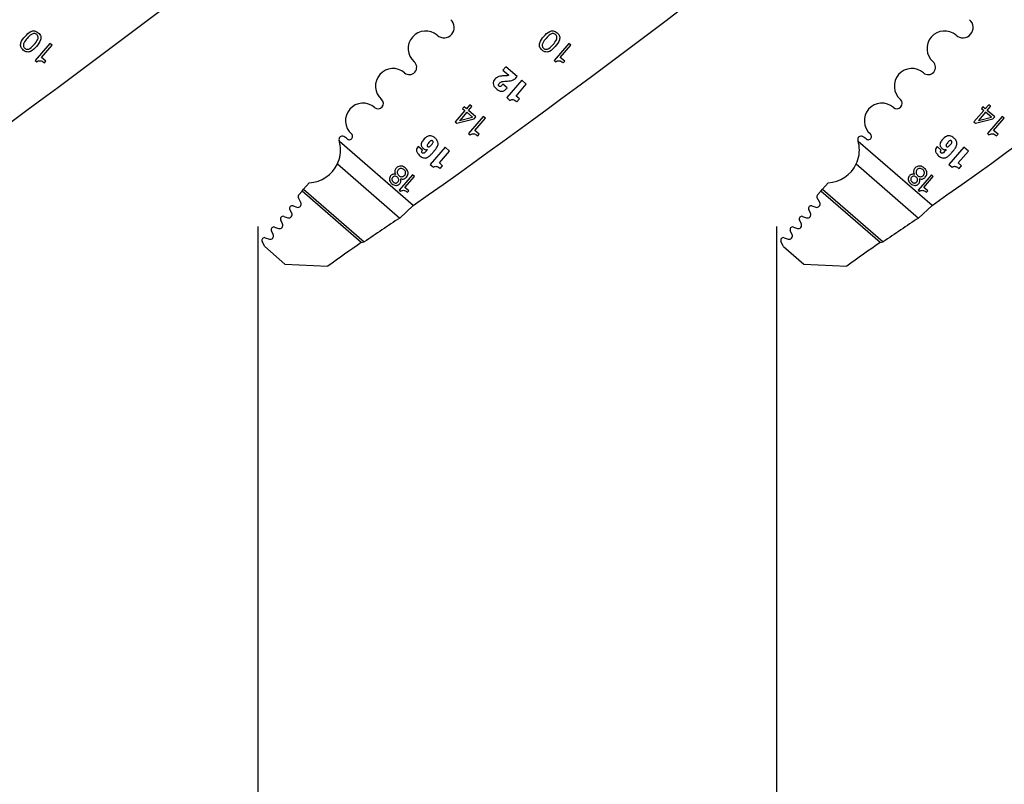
# Model space of a CAD drawing. Header units: inches. Extents: x 0.1 to 87.3, y 0.1 to 33.9.
# Tile 29 of 161: x 4.8 to 7, y 21.4 to 23.1. Entities that reach past the tile are written whole.
import ezdxf

# ---------------------------------------------------------------- set-up
doc = ezdxf.new("R2010")
doc.units = ezdxf.units.IN
doc.header["$MEASUREMENT"] = 0
doc.layers.add('DIMENSIONS', color=171, linetype='Continuous')
doc.layers.add('STATION_LINES', color=231, linetype='Continuous')
doc.styles.add('SLDTEXTSTYLE0', font='TXT', dxfattribs={"width": 0.75})
doc.dimstyles.new('SLDDIMSTYLE3', dxfattribs={"dimtxt": 0.125, "dimasz": 0.13, "dimexe": 0, "dimexo": 0.0625, "dimgap": 0.03125, "dimtad": 0, "dimtih": 1, "dimtoh": 1, "dimdec": 4, "dimlfac": 1.333333, "dimrnd": 1e-09, "dimzin": 12, "dimdsep": 46, "dimtxsty": 'SLDTEXTSTYLE0', "dimsah": 1, "dimcen": 0.09, "dimadec": 0, "dimazin": 3, "dimtfac": 1, "dimtdec": 4, "dimtofl": 0, "dimtmove": 0, "dimatfit": 3, "dimfxl": 0, "dimfrac": 2, "dimtolj": 1, "dimtzin": 12, "dimarcsym": 0})

# ---------------------------------------------------------------- blocks, each defined once
blk = doc.blocks.new('_D_6')
at = {"layer": 'DIMENSIONS'}
for p, q in [((1.8075, 22.5336), (1.8075, 18.1371)), ((31.7987, 22.2074), (31.7987, 18.1371)), ((1.8075, 18.2621), (17.0853, 18.2621)), ((31.7987, 18.2621), (17.7325, 18.2621))]:
    blk.add_line(p, q, dxfattribs=at)
for centre, start, end in [((17.3071, 18.2494), 153.4349, 206.5651), ((17.5106, 18.2494), 333.4349, 26.5651)]:
    blk.add_arc(centre, 0.2219, start, end, dxfattribs=at)
for points in [[(1.8075, 18.2621), (1.9375, 18.2421), (1.9375, 18.2821)], [(31.7987, 18.2621), (31.6687, 18.2821), (31.6687, 18.2421)]]:
    blk.add_solid(points, dxfattribs=at)
at = {"layer": 'DIMENSIONS', "insert": (17.1087, 18.3113), "char_height": 0.125, "attachment_point": 1, "style": 'SLDTEXTSTYLE0'}
blk.add_mtext('39.9883', dxfattribs=at)

msp = doc.modelspace()

# ---------------------------------------------------------------- linework, layer by layer
at = {"color": 7, "linetype": 'Continuous', "lineweight": 25}
for p, q in [((4.849292, 23.028609), (4.815809, 22.990053)), ((4.829924, 22.996966), (4.853916, 23.024593)), ((4.853916, 23.024593), (4.849292, 23.028609)), ((6.023042, 23.028609), (5.989559, 22.990053)), ((6.003674, 22.996966), (6.027666, 23.024593)), ((6.027666, 23.024593), (6.023042, 23.028609)), ((4.815809, 22.990053), (4.819346, 22.986981)), ((4.839928, 22.988279), (4.829924, 22.996966)), ((4.836721, 22.984586), (4.839928, 22.988279)), ((5.989559, 22.990053), (5.993096, 22.986981)), ((6.013678, 22.988279), (6.003674, 22.996966)), ((6.010471, 22.984586), (6.013678, 22.988279)), ((5.880608, 22.976055), (5.873875, 22.968301)), ((5.873875, 22.968301), (5.887392, 22.956562)), ((5.906427, 22.953634), (5.880608, 22.976055)), ((5.916643, 22.945243), (5.882578, 22.906016)), ((5.926946, 22.936295), (5.916643, 22.945243)), ((5.883579, 22.927992), (5.87394, 22.936363)), ((5.903754, 22.909589), (5.926946, 22.936295)), ((5.882578, 22.906016), (5.889997, 22.899573)), ((5.911174, 22.903146), (5.903754, 22.909589)), ((5.905596, 22.896723), (5.911174, 22.903146)), ((5.787917, 22.87674), (5.765815, 22.851289)), ((5.786248, 22.88536), (5.782698, 22.881272)), ((5.782698, 22.881272), (5.787917, 22.87674)), ((5.791465, 22.880826), (5.786248, 22.88536)), ((5.798603, 22.889044), (5.791465, 22.880826)), ((5.795815, 22.877045), (5.803599, 22.886009)), ((5.812725, 22.862348), (5.795815, 22.877045)), ((5.799347, 22.889803), (5.798603, 22.889044)), ((5.8032, 22.886457), (5.799347, 22.889803)), ((5.803599, 22.886009), (5.8032, 22.886457)), ((6.961667, 22.87674), (6.939565, 22.851289)), ((6.959998, 22.88536), (6.956448, 22.881272)), ((6.956448, 22.881272), (6.961667, 22.87674)), ((6.965215, 22.880826), (6.959998, 22.88536)), ((6.972353, 22.889044), (6.965215, 22.880826)), ((6.969565, 22.877045), (6.977349, 22.886009)), ((6.986475, 22.862348), (6.969565, 22.877045)), ((6.973097, 22.889803), (6.972353, 22.889044)), ((6.97695, 22.886457), (6.973097, 22.889803)), ((6.977349, 22.886009), (6.97695, 22.886457)), ((5.769513, 22.848077), (5.808854, 22.85789)), ((5.775998, 22.853994), (5.80521, 22.861722)), ((5.792268, 22.872961), (5.776314, 22.85459)), ((5.80521, 22.861722), (5.792268, 22.872961)), ((5.82967, 22.863465), (5.796187, 22.824909)), ((5.808854, 22.85789), (5.812725, 22.862348)), ((5.810303, 22.831824), (5.834294, 22.85945)), ((5.834294, 22.85945), (5.82967, 22.863465)), ((6.943263, 22.848077), (6.982604, 22.85789)), ((6.949748, 22.853994), (6.97896, 22.861722)), ((6.966018, 22.872961), (6.950064, 22.85459)), ((6.97896, 22.861722), (6.966018, 22.872961)), ((7.00342, 22.863465), (6.969937, 22.824909)), ((6.982604, 22.85789), (6.986475, 22.862348)), ((6.984053, 22.831824), (7.008044, 22.85945)), ((7.008044, 22.85945), (7.00342, 22.863465)), ((5.765815, 22.851289), (5.769513, 22.848077)), ((6.939565, 22.851289), (6.943263, 22.848077)), ((5.796187, 22.824909), (5.799724, 22.821838)), ((5.820307, 22.823136), (5.810303, 22.831824)), ((5.817099, 22.819443), (5.820307, 22.823136)), ((6.969937, 22.824909), (6.973474, 22.821838)), ((6.994057, 22.823136), (6.984053, 22.831824)), ((6.990849, 22.819443), (6.994057, 22.823136)), ((5.670991, 22.662077), (5.503927, 22.80716)), ((5.691892, 22.787246), (5.682307, 22.79557)), ((5.702846, 22.788743), (5.702957, 22.788646)), ((5.743102, 22.794076), (5.709231, 22.755074)), ((5.753348, 22.785178), (5.743102, 22.794076)), ((6.844741, 22.662077), (6.677677, 22.80716)), ((6.865642, 22.787246), (6.856057, 22.79557)), ((6.876596, 22.788743), (6.876707, 22.788646)), ((6.916852, 22.794076), (6.882981, 22.755074)), ((6.927098, 22.785178), (6.916852, 22.794076)), ((5.730288, 22.758625), (5.753348, 22.785178)), ((6.904038, 22.758625), (6.927098, 22.785178)), ((5.499717, 22.756142), (5.640501, 22.633882)), ((5.709231, 22.755074), (5.716608, 22.748668)), ((5.737666, 22.752219), (5.730288, 22.758625)), ((5.73212, 22.745833), (5.737666, 22.752219)), ((6.673467, 22.756142), (6.814251, 22.633882)), ((6.882981, 22.755074), (6.890358, 22.748668)), ((6.911416, 22.752219), (6.904038, 22.758625)), ((6.90587, 22.745833), (6.911416, 22.752219)), ((5.66961, 22.731738), (5.639448, 22.697007)), ((5.652161, 22.703237), (5.673773, 22.728123)), ((5.673773, 22.728123), (5.66961, 22.731738)), ((6.84336, 22.731738), (6.813198, 22.697007)), ((6.825911, 22.703237), (6.847523, 22.728123)), ((6.847523, 22.728123), (6.84336, 22.731738)), ((5.419497, 22.694879), (5.423155, 22.699091)), ((5.435741, 22.713584), (5.423155, 22.699091)), ((5.423155, 22.699091), (5.560287, 22.580001)), ((5.661174, 22.69541), (5.652161, 22.703237)), ((6.593247, 22.694879), (6.596905, 22.699091)), ((6.609491, 22.713584), (6.596905, 22.699091)), ((6.596905, 22.699091), (6.734037, 22.580001)), ((6.834924, 22.69541), (6.825911, 22.703237)), ((5.416865, 22.668794), (5.411203, 22.679608)), ((5.419497, 22.694879), (5.411976, 22.686219)), ((5.55332, 22.578663), (5.419497, 22.694879)), ((5.639448, 22.697007), (5.642632, 22.694242)), ((5.658285, 22.692083), (5.661174, 22.69541)), ((6.590615, 22.668794), (6.584953, 22.679608)), ((6.593247, 22.694879), (6.585726, 22.686219)), ((6.72707, 22.578663), (6.593247, 22.694879)), ((6.813198, 22.697007), (6.816382, 22.694242)), ((6.832035, 22.692083), (6.834924, 22.69541)), ((5.399297, 22.661425), (5.407875, 22.658407)), ((5.640501, 22.633882), (5.670991, 22.662077)), ((6.573047, 22.661425), (6.581625, 22.658407)), ((6.814251, 22.633882), (6.844741, 22.662077)), ((5.378325, 22.637479), (5.387292, 22.63457)), ((5.396185, 22.644866), (5.392044, 22.653235)), ((6.552075, 22.637479), (6.561042, 22.63457)), ((6.569935, 22.644866), (6.565794, 22.653235)), ((5.357407, 22.613337), (5.366495, 22.610389)), ((5.375406, 22.62065), (5.371197, 22.62927)), ((6.531157, 22.613337), (6.540245, 22.610389)), ((6.549156, 22.62065), (6.544947, 22.62927)), ((5.336454, 22.589264), (5.345543, 22.586316)), ((5.354454, 22.596577), (5.350278, 22.605129)), ((6.510204, 22.589264), (6.519293, 22.586316)), ((6.528204, 22.596577), (6.524028, 22.605129)), ((5.334993, 22.569451), (5.329326, 22.581056)), ((5.334993, 22.569451), (5.380749, 22.529715)), ((5.55332, 22.578663), (5.560287, 22.580001)), ((6.508743, 22.569451), (6.503076, 22.581056)), ((6.508743, 22.569451), (6.554499, 22.529715)), ((6.72707, 22.578663), (6.734037, 22.580001)), ((5.380749, 22.529715), (5.478001, 22.525131)), ((6.554499, 22.529715), (6.651751, 22.525131))]:
    msp.add_line(p, q, dxfattribs=at)
for centre, radius, start, end in [((-7.418057, 39.551282), 20.669291, 305.2028857, 308.8810553), ((-6.244307, 39.551282), 20.669291, 305.2028857, 308.8810553), ((-5.070557, 39.551282), 20.669291, 305.2028857, 308.8810553), ((5.740633, 23.064668), 0.023297, 229.028, 49.028), ((6.914383, 23.064668), 0.023297, 229.028, 49.028), ((5.699297, 23.01707), 0.039744, 49.028, 229.028), ((6.873047, 23.01707), 0.039744, 49.028, 229.028), ((5.625532, 22.932129), 0.039744, 49.028, 229.028), ((5.662415, 22.9746), 0.016506, 229.028, 49.028), ((6.799282, 22.932129), 0.039744, 49.028, 229.028), ((6.836165, 22.9746), 0.016506, 229.028, 49.028), ((5.591554, 22.893003), 0.012077, 229.028, 49.028), ((6.765304, 22.893003), 0.012077, 229.028, 49.028), ((5.557575, 22.853877), 0.039744, 49.028, 229.028), ((6.731325, 22.853877), 0.039744, 49.028, 229.028), ((5.776415, 22.854155), 0.000447, 103.023108, 201.171539), ((6.950165, 22.854155), 0.000447, 103.023108, 201.171539), ((5.510475, 22.811469), 0.0075, 62.743978, 197.256954), ((5.495154, 22.781728), 0.040955, 49.32279, 62.743978), ((5.526695, 22.818318), 0.007352, 228.766566, 49.028), ((6.684225, 22.811469), 0.0075, 62.743978, 197.256954), ((6.668904, 22.781728), 0.040955, 49.32279, 62.743978), ((6.700445, 22.818318), 0.007352, 228.766566, 49.028), ((5.432817, 22.787345), 0.073819, 15.570885, 17.256954), ((6.606567, 22.787345), 0.073819, 15.570885, 17.256954), ((5.432817, 22.787345), 0.073819, 272.269821, 334.995636), ((6.606567, 22.787345), 0.073819, 272.269821, 334.995636), ((5.416435, 22.682347), 0.005906, 139.028, 207.632405), ((6.590185, 22.682347), 0.005906, 139.028, 207.632405), ((5.397337, 22.655854), 0.005906, 70.613927, 206.331312), ((5.410325, 22.66537), 0.007382, 250.615669, 27.634436), ((6.571087, 22.655854), 0.005906, 70.613927, 206.331312), ((6.584075, 22.66537), 0.007382, 250.615669, 27.634436), ((5.376503, 22.631862), 0.005906, 72.028, 206.028), ((5.389569, 22.641592), 0.007382, 252.028, 26.329611), ((13.018674, 11.563333), 13.303928, 123.6822109, 124.0983679), ((6.550253, 22.631862), 0.005906, 72.028, 206.028), ((6.563319, 22.641592), 0.007382, 252.028, 26.329611), ((14.192424, 11.563333), 13.303928, 123.6822109, 124.0983679), ((5.355584, 22.60772), 0.005906, 72.026628, 206.028), ((5.368773, 22.617411), 0.007382, 252.028646, 26.028), ((6.529334, 22.60772), 0.005906, 72.026628, 206.028), ((6.542523, 22.617411), 0.007382, 252.028646, 26.028), ((5.334632, 22.583647), 0.005906, 72.028, 206.028), ((5.347821, 22.593338), 0.007382, 252.028, 26.028), ((6.508382, 22.583647), 0.005906, 72.028, 206.028), ((6.521571, 22.593338), 0.007382, 252.028, 26.028), ((14.375397, 10.086227), 15.293462, 125.2294904, 125.5756773), ((15.549147, 10.086227), 15.293462, 125.2294904, 125.5756773)]:
    msp.add_arc(centre, radius, start, end, dxfattribs=at)
for points, knots in [([(4.788748, 23.013556), (4.79017, 23.012456), (4.792779, 23.010439), (4.797311, 23.009038), (4.801591, 23.009177), (4.809754, 23.012058), (4.818714, 23.021941), (4.827242, 23.032205), (4.828934, 23.040664), (4.828477, 23.044926), (4.826422, 23.04918), (4.822915, 23.052901), (4.818739, 23.055853), (4.814238, 23.057292), (4.809954, 23.057147), (4.801816, 23.054285), (4.792853, 23.0444), (4.784318, 23.034148), (4.782609, 23.025661), (4.783071, 23.021404), (4.785095, 23.017112), (4.787458, 23.014811), (4.788748, 23.013556)], [0, 0, 0, 0, 0.03785242, 0.06940235, 0.09827598, 0.12716469, 0.25026147, 0.37286439, 0.40171768, 0.43057696, 0.46212371, 0.499976, 0.53784876, 0.56940436, 0.59826457, 0.62711549, 0.74971452, 0.87280743, 0.90169377, 0.93056833, 0.9621271, 1, 1, 1, 1]), ([(5.962498, 23.013556), (5.96392, 23.012456), (5.966529, 23.010439), (5.971061, 23.009038), (5.975341, 23.009177), (5.983504, 23.012058), (5.992464, 23.021941), (6.000992, 23.032205), (6.002684, 23.040664), (6.002227, 23.044926), (6.000172, 23.04918), (5.996665, 23.052901), (5.992489, 23.055853), (5.987988, 23.057292), (5.983704, 23.057147), (5.975566, 23.054285), (5.966603, 23.0444), (5.958068, 23.034148), (5.956359, 23.025661), (5.956821, 23.021404), (5.958845, 23.017112), (5.961208, 23.014811), (5.962498, 23.013556)], [0, 0, 0, 0, 0.03785242, 0.06940235, 0.09827598, 0.12716469, 0.25026147, 0.37286439, 0.40171768, 0.43057696, 0.46212371, 0.499976, 0.53784876, 0.56940436, 0.59826457, 0.62711549, 0.74971452, 0.87280743, 0.90169377, 0.93056833, 0.9621271, 1, 1, 1, 1]), ([(4.819254, 23.048684), (4.820081, 23.047842), (4.821627, 23.046267), (4.8226, 23.04312), (4.822402, 23.040004), (4.820274, 23.033821), (4.813701, 23.026255), (4.807124, 23.018686), (4.801324, 23.015734), (4.798261, 23.015096), (4.795041, 23.015654), (4.792184, 23.017512), (4.789943, 23.020081), (4.788939, 23.023191), (4.789142, 23.026313), (4.791252, 23.032469), (4.797824, 23.040042), (4.804394, 23.047611), (4.810219, 23.050584), (4.813276, 23.051217), (4.816529, 23.050695), (4.818304, 23.049385), (4.819254, 23.048684)], [0, 0, 0, 0, 0.03371816, 0.06300394, 0.09201812, 0.12277789, 0.25038489, 0.37730348, 0.40801074, 0.43700191, 0.46628209, 0.5, 0.53371791, 0.56299809, 0.59198926, 0.62269652, 0.74961511, 0.87722211, 0.90798188, 0.93699606, 0.96628184, 1, 1, 1, 1]), ([(5.993004, 23.048684), (5.993831, 23.047842), (5.995377, 23.046267), (5.99635, 23.04312), (5.996152, 23.040004), (5.994024, 23.033821), (5.987451, 23.026255), (5.980874, 23.018686), (5.975074, 23.015734), (5.972011, 23.015096), (5.968791, 23.015654), (5.965934, 23.017512), (5.963693, 23.020081), (5.962689, 23.023191), (5.962892, 23.026313), (5.965002, 23.032469), (5.971574, 23.040042), (5.978144, 23.047611), (5.983969, 23.050584), (5.987026, 23.051217), (5.990279, 23.050695), (5.992054, 23.049385), (5.993004, 23.048684)], [0, 0, 0, 0, 0.03371816, 0.06300394, 0.09201812, 0.12277789, 0.25038489, 0.37730348, 0.40801074, 0.43700191, 0.46628209, 0.5, 0.53371791, 0.56299809, 0.59198926, 0.62269652, 0.74961511, 0.87722211, 0.90798188, 0.93699606, 0.96628184, 1, 1, 1, 1]), ([(4.819346, 22.986981), (4.820436, 22.987739), (4.822469, 22.989154), (4.826078, 22.989793), (4.831212, 22.9889), (4.834414, 22.986393), (4.836721, 22.984586)], [0, 0, 0, 0, 0.20439566, 0.38146209, 0.55427119, 1, 1, 1, 1]), ([(5.993096, 22.986981), (5.994186, 22.987739), (5.996219, 22.989154), (5.999828, 22.989793), (6.004962, 22.9889), (6.008164, 22.986393), (6.010471, 22.984586)], [0, 0, 0, 0, 0.20439566, 0.38146209, 0.55427119, 1, 1, 1, 1]), ([(5.870815, 22.954927), (5.868806, 22.954678), (5.864709, 22.954169), (5.859559, 22.951348), (5.855579, 22.947455), (5.852481, 22.943213), (5.851177, 22.937549), (5.85363, 22.931168), (5.858172, 22.926549), (5.862689, 22.923011), (5.86626, 22.921127), (5.86963, 22.920187), (5.871756, 22.920382), (5.872766, 22.920475)], [0, 0, 0, 0, 0.10521622, 0.21445245, 0.29904344, 0.39563505, 0.48592189, 0.58969484, 0.73702525, 0.82043506, 0.88911691, 0.94731576, 1, 1, 1, 1]), ([(5.882051, 22.955562), (5.879954, 22.955443), (5.876209, 22.95523), (5.872464, 22.95502), (5.870815, 22.954927)], [0, 0, 0, 0, 0.55988505, 1, 1, 1, 1]), ([(5.874585, 22.942706), (5.876999, 22.942895), (5.88131, 22.943233), (5.885621, 22.943567), (5.887519, 22.943714)], [0, 0, 0, 0, 0.55991476, 1, 1, 1, 1]), ([(5.887392, 22.956562), (5.88643, 22.956238), (5.884694, 22.955652), (5.882866, 22.95559), (5.882051, 22.955562)], [0, 0, 0, 0, 0.55441248, 1, 1, 1, 1]), ([(5.887519, 22.943714), (5.889717, 22.94403), (5.893905, 22.944632), (5.900637, 22.947785), (5.904242, 22.951426), (5.906427, 22.953634)], [0, 0, 0, 0, 0.30325275, 0.57767855, 1, 1, 1, 1]), ([(5.87394, 22.936363), (5.87367, 22.936052), (5.873282, 22.935605), (5.872842, 22.935098), (5.872648, 22.934875), (5.872563, 22.934777), (5.872525, 22.934734), (5.872509, 22.934715), (5.872502, 22.934707), (5.872499, 22.934703), (5.872497, 22.934702), (5.872496, 22.934701), (5.87188, 22.933991), (5.870763, 22.932823), (5.86917, 22.931666), (5.867958, 22.931195), (5.867083, 22.931097), (5.866016, 22.931294), (5.864878, 22.932059), (5.864053, 22.933213), (5.863919, 22.93436), (5.864094, 22.935327), (5.865002, 22.937376), (5.867071, 22.939859), (5.870569, 22.942306), (5.873215, 22.94257), (5.874585, 22.942706)], [0, 0, 0, 0, 0.04367686, 0.06288245, 0.07132896, 0.07504452, 0.07667918, 0.0773984, 0.07771485, 0.07785408, 0.07791534, 0.0779423, 0.07796348, 0.17782687, 0.24906628, 0.28494846, 0.31478251, 0.34134291, 0.39861402, 0.45608643, 0.48542326, 0.51887393, 0.55932649, 0.72216069, 0.85620196, 1, 1, 1, 1]), ([(5.872766, 22.920475), (5.873846, 22.920773), (5.876082, 22.921392), (5.879804, 22.923974), (5.8821, 22.926418), (5.883579, 22.927992)], [0, 0, 0, 0, 0.24939689, 0.5164971, 1, 1, 1, 1]), ([(5.889997, 22.899573), (5.890939, 22.900145), (5.892679, 22.9012), (5.895607, 22.901865), (5.898727, 22.901383), (5.902116, 22.899577), (5.904342, 22.897751), (5.905596, 22.896723)], [0, 0, 0, 0, 0.18881517, 0.34841982, 0.50494095, 0.72116996, 1, 1, 1, 1]), ([(5.682307, 22.79557), (5.681284, 22.794228), (5.679258, 22.791572), (5.678396, 22.787234), (5.679113, 22.783688), (5.680497, 22.780783), (5.682802, 22.777737), (5.68604, 22.774605), (5.68977, 22.771756), (5.693793, 22.769858), (5.69769, 22.769283), (5.70189, 22.770072), (5.706351, 22.772582), (5.711074, 22.776773), (5.714838, 22.780947), (5.717457, 22.783981), (5.718611, 22.785308), (5.719118, 22.785892), (5.719341, 22.786149), (5.719439, 22.786262), (5.719482, 22.786312), (5.719501, 22.786334), (5.71951, 22.786344), (5.719513, 22.786348), (5.719515, 22.78635), (5.721154, 22.788237), (5.723923, 22.791764), (5.726763, 22.797178), (5.727934, 22.802978), (5.72586, 22.80943), (5.721055, 22.814329), (5.716068, 22.818046), (5.711115, 22.819872), (5.705946, 22.819678), (5.698818, 22.816316), (5.69331, 22.810408), (5.68963, 22.803997), (5.688777, 22.799836), (5.689585, 22.796128), (5.691593, 22.79319), (5.693806, 22.791075), (5.696075, 22.789542), (5.698283, 22.788605), (5.700693, 22.788142), (5.702157, 22.78855), (5.702846, 22.788743)], [0, 0, 0, 0, 0.0312, 0.06176405, 0.07860982, 0.0979951, 0.12121112, 0.14945017, 0.18176298, 0.20832183, 0.23148433, 0.25395368, 0.28670257, 0.32547422, 0.37130294, 0.39136824, 0.40019718, 0.40408167, 0.40579078, 0.40654277, 0.40687365, 0.40701923, 0.40708329, 0.40711147, 0.40712387, 0.40713362, 0.45370541, 0.49035999, 0.52026818, 0.56157695, 0.61037976, 0.64605252, 0.67706748, 0.70679135, 0.73981175, 0.82145136, 0.85243758, 0.87692357, 0.89869376, 0.92121186, 0.94221731, 0.95550269, 0.97200936, 0.98681748, 1, 1, 1, 1]), ([(5.799724, 22.821838), (5.800814, 22.822596), (5.802847, 22.82401), (5.806456, 22.82465), (5.81159, 22.823757), (5.814792, 22.82125), (5.817099, 22.819443)], [0, 0, 0, 0, 0.20438604, 0.38145238, 0.55426513, 1, 1, 1, 1]), ([(6.856057, 22.79557), (6.855034, 22.794228), (6.853008, 22.791572), (6.852146, 22.787234), (6.852863, 22.783688), (6.854247, 22.780783), (6.856552, 22.777737), (6.85979, 22.774605), (6.86352, 22.771756), (6.867543, 22.769858), (6.87144, 22.769283), (6.87564, 22.770072), (6.880101, 22.772582), (6.884824, 22.776773), (6.888588, 22.780947), (6.891207, 22.783981), (6.892361, 22.785308), (6.892868, 22.785892), (6.893091, 22.786149), (6.893189, 22.786262), (6.893232, 22.786312), (6.893251, 22.786334), (6.89326, 22.786344), (6.893263, 22.786348), (6.893265, 22.78635), (6.894904, 22.788237), (6.897673, 22.791764), (6.900513, 22.797178), (6.901684, 22.802978), (6.89961, 22.80943), (6.894805, 22.814329), (6.889818, 22.818046), (6.884865, 22.819872), (6.879696, 22.819678), (6.872568, 22.816316), (6.86706, 22.810408), (6.86338, 22.803997), (6.862527, 22.799836), (6.863335, 22.796128), (6.865343, 22.79319), (6.867556, 22.791075), (6.869825, 22.789542), (6.872033, 22.788605), (6.874443, 22.788142), (6.875907, 22.78855), (6.876596, 22.788743)], [0, 0, 0, 0, 0.031200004, 0.061764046, 0.078609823, 0.0979951, 0.121211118, 0.149450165, 0.18176298, 0.20832183, 0.231484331, 0.25395368, 0.286702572, 0.32547422, 0.371302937, 0.391368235, 0.400197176, 0.404081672, 0.405790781, 0.406542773, 0.406873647, 0.407019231, 0.407083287, 0.407111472, 0.407123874, 0.407133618, 0.453705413, 0.490359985, 0.520268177, 0.561576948, 0.61037976, 0.646052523, 0.677067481, 0.70679135, 0.739811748, 0.82145136, 0.852437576, 0.876923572, 0.898693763, 0.921211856, 0.942217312, 0.955502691, 0.972009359, 0.986817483, 1, 1, 1, 1]), ([(6.973474, 22.821838), (6.974564, 22.822596), (6.976597, 22.82401), (6.980206, 22.82465), (6.98534, 22.823757), (6.988542, 22.82125), (6.990849, 22.819443)], [0, 0, 0, 0, 0.20438604, 0.38145238, 0.55426513, 1, 1, 1, 1]), ([(5.499717, 22.756142), (5.502169, 22.762763), (5.507069, 22.775999), (5.507008, 22.79422), (5.504618, 22.804257), (5.503927, 22.80716)], [0, 0, 0, 0, 0.41569, 0.83097327, 1, 1, 1, 1]), ([(5.702957, 22.788646), (5.701075, 22.786128), (5.698909, 22.783229), (5.695704, 22.780806), (5.694529, 22.780366), (5.693411, 22.780298), (5.692375, 22.780558), (5.691821, 22.780964), (5.691544, 22.781167)], [0, 0, 0, 0, 0.61923529, 0.71266418, 0.79287257, 0.86459794, 0.93236841, 1, 1, 1, 1]), ([(5.703833, 22.795426), (5.703593, 22.795652), (5.703142, 22.796077), (5.702686, 22.796874), (5.702535, 22.797774), (5.70281, 22.799267), (5.704172, 22.801524), (5.706482, 22.804331), (5.708958, 22.80701), (5.711063, 22.80862), (5.712517, 22.809075), (5.713418, 22.809059), (5.714236, 22.80875), (5.714968, 22.808207), (5.715618, 22.807553), (5.716077, 22.806762), (5.716224, 22.805862), (5.715946, 22.804371), (5.714579, 22.802114), (5.712268, 22.799308), (5.709793, 22.79663), (5.707691, 22.795022), (5.706239, 22.794566), (5.705342, 22.794581), (5.704522, 22.794883), (5.704069, 22.79524), (5.703833, 22.795426)], [0, 0, 0, 0, 0.02364553, 0.0444495, 0.06486445, 0.08797674, 0.15215364, 0.25115227, 0.35032482, 0.41497169, 0.4383393, 0.45866476, 0.47859162, 0.50024898, 0.52384399, 0.54459456, 0.56496751, 0.58806124, 0.6522766, 0.75139672, 0.85044566, 0.91502082, 0.93835167, 0.95862189, 0.97846293, 1, 1, 1, 1]), ([(6.673467, 22.756142), (6.675919, 22.762763), (6.680819, 22.775999), (6.680758, 22.79422), (6.678368, 22.804257), (6.677677, 22.80716)], [0, 0, 0, 0, 0.41569, 0.83097327, 1, 1, 1, 1]), ([(6.876707, 22.788646), (6.874825, 22.786128), (6.872659, 22.783229), (6.869454, 22.780806), (6.868279, 22.780366), (6.867161, 22.780298), (6.866125, 22.780558), (6.865571, 22.780964), (6.865294, 22.781167)], [0, 0, 0, 0, 0.61923529, 0.71266418, 0.79287257, 0.86459794, 0.93236841, 1, 1, 1, 1]), ([(6.877583, 22.795426), (6.877343, 22.795652), (6.876892, 22.796077), (6.876436, 22.796874), (6.876285, 22.797774), (6.87656, 22.799267), (6.877922, 22.801524), (6.880232, 22.804331), (6.882708, 22.80701), (6.884813, 22.80862), (6.886267, 22.809075), (6.887168, 22.809059), (6.887986, 22.80875), (6.888718, 22.808207), (6.889368, 22.807553), (6.889827, 22.806762), (6.889974, 22.805862), (6.889696, 22.804371), (6.888329, 22.802114), (6.886018, 22.799308), (6.883543, 22.79663), (6.881441, 22.795022), (6.879989, 22.794566), (6.879092, 22.794581), (6.878272, 22.794883), (6.877819, 22.79524), (6.877583, 22.795426)], [0, 0, 0, 0, 0.02364553, 0.0444495, 0.06486445, 0.08797674, 0.15215364, 0.25115227, 0.35032482, 0.41497169, 0.4383393, 0.45866476, 0.47859162, 0.50024898, 0.52384399, 0.54459456, 0.56496751, 0.58806124, 0.6522766, 0.75139672, 0.85044566, 0.91502082, 0.93835167, 0.95862189, 0.97846293, 1, 1, 1, 1]), ([(5.690175, 22.783709), (5.690213, 22.784012), (5.690294, 22.784661), (5.690866, 22.785882), (5.691484, 22.786703), (5.691892, 22.787246)], [0, 0, 0, 0, 0.22797576, 0.48969077, 1, 1, 1, 1]), ([(5.691544, 22.781167), (5.69131, 22.781386), (5.690875, 22.781793), (5.690288, 22.782626), (5.690217, 22.783308), (5.690175, 22.783709)], [0, 0, 0, 0, 0.32293645, 0.60155288, 1, 1, 1, 1]), ([(6.863925, 22.783709), (6.863963, 22.784012), (6.864044, 22.784661), (6.864616, 22.785882), (6.865234, 22.786703), (6.865642, 22.787246)], [0, 0, 0, 0, 0.22797576, 0.48969077, 1, 1, 1, 1]), ([(6.865294, 22.781167), (6.86506, 22.781386), (6.864625, 22.781793), (6.864038, 22.782626), (6.863967, 22.783308), (6.863925, 22.783709)], [0, 0, 0, 0, 0.32293645, 0.60155288, 1, 1, 1, 1]), ([(5.655751, 22.726244), (5.656727, 22.727544), (5.658562, 22.729986), (5.659633, 22.734368), (5.659159, 22.738618), (5.656637, 22.744001), (5.652202, 22.748362), (5.646798, 22.750937), (5.642578, 22.751618), (5.638371, 22.750936), (5.634621, 22.748861), (5.631926, 22.746092), (5.629984, 22.743051), (5.628996, 22.739752), (5.629277, 22.735923), (5.630455, 22.733659), (5.631076, 22.732466)], [0, 0, 0, 0, 0.07798646, 0.14650303, 0.21244068, 0.28111749, 0.4308807, 0.50152716, 0.56843665, 0.63445804, 0.70398697, 0.77194975, 0.81944064, 0.87756504, 0.93548769, 1, 1, 1, 1]), ([(5.638375, 22.729996), (5.637515, 22.730911), (5.635841, 22.732693), (5.634761, 22.736215), (5.635014, 22.739805), (5.636805, 22.742989), (5.63966, 22.745238), (5.643166, 22.746167), (5.646825, 22.745577), (5.6501, 22.743526), (5.65263, 22.740603), (5.65396, 22.737073), (5.653628, 22.733357), (5.651708, 22.730139), (5.648757, 22.727807), (5.645148, 22.727044), (5.641459, 22.727759), (5.639431, 22.72923), (5.638375, 22.729996)], [0, 0, 0, 0, 0.06411816, 0.124833, 0.1841062, 0.24531784, 0.30777253, 0.36690151, 0.42738699, 0.49372951, 0.56242441, 0.62382842, 0.68329789, 0.74847246, 0.81218192, 0.87187547, 0.93332938, 1, 1, 1, 1]), ([(5.716608, 22.748668), (5.717546, 22.749236), (5.719275, 22.750285), (5.722187, 22.750946), (5.725288, 22.750467), (5.728659, 22.74867), (5.730873, 22.746855), (5.73212, 22.745833)], [0, 0, 0, 0, 0.188803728, 0.348392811, 0.504903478, 0.721138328, 1, 1, 1, 1]), ([(6.829501, 22.726244), (6.830477, 22.727544), (6.832312, 22.729986), (6.833383, 22.734368), (6.832909, 22.738618), (6.830387, 22.744001), (6.825952, 22.748362), (6.820548, 22.750937), (6.816328, 22.751618), (6.812121, 22.750936), (6.808371, 22.748861), (6.805676, 22.746092), (6.803734, 22.743051), (6.802746, 22.739752), (6.803027, 22.735923), (6.804205, 22.733659), (6.804826, 22.732466)], [0, 0, 0, 0, 0.07798646, 0.14650303, 0.21244068, 0.28111749, 0.4308807, 0.50152716, 0.56843665, 0.63445804, 0.70398697, 0.77194975, 0.81944064, 0.87756504, 0.93548769, 1, 1, 1, 1]), ([(6.812125, 22.729996), (6.811265, 22.730911), (6.809591, 22.732693), (6.808511, 22.736215), (6.808764, 22.739805), (6.810555, 22.742989), (6.81341, 22.745238), (6.816916, 22.746167), (6.820575, 22.745577), (6.82385, 22.743526), (6.82638, 22.740603), (6.82771, 22.737073), (6.827378, 22.733357), (6.825458, 22.730139), (6.822507, 22.727807), (6.818898, 22.727044), (6.815209, 22.727759), (6.813181, 22.72923), (6.812125, 22.729996)], [0, 0, 0, 0, 0.06411816, 0.124833, 0.1841062, 0.24531784, 0.30777253, 0.36690151, 0.42738699, 0.49372951, 0.56242441, 0.62382842, 0.68329789, 0.74847246, 0.81218192, 0.87187547, 0.93332938, 1, 1, 1, 1]), ([(6.890358, 22.748668), (6.891296, 22.749236), (6.893025, 22.750285), (6.895937, 22.750946), (6.899038, 22.750467), (6.902409, 22.74867), (6.904623, 22.746855), (6.90587, 22.745833)], [0, 0, 0, 0, 0.188803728, 0.348392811, 0.504903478, 0.721138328, 1, 1, 1, 1]), ([(5.631076, 22.732466), (5.630075, 22.732681), (5.628086, 22.733107), (5.625043, 22.732678), (5.622237, 22.731503), (5.619577, 22.729218), (5.617494, 22.72575), (5.616783, 22.721011), (5.618571, 22.715772), (5.622345, 22.711516), (5.626984, 22.70844), (5.631354, 22.707343), (5.635144, 22.707696), (5.638239, 22.709026), (5.640757, 22.711207), (5.642512, 22.713949), (5.643297, 22.716916), (5.64328, 22.720008), (5.642526, 22.721901), (5.642148, 22.722852)], [0, 0, 0, 0, 0.047232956, 0.093828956, 0.140137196, 0.186814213, 0.254362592, 0.32375212, 0.402377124, 0.503006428, 0.582757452, 0.658065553, 0.707004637, 0.757151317, 0.811962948, 0.859339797, 0.906104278, 0.952823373, 1, 1, 1, 1]), ([(5.63646, 22.71541), (5.635951, 22.714902), (5.634983, 22.713934), (5.633125, 22.713119), (5.630878, 22.712863), (5.62825, 22.713529), (5.625671, 22.71524), (5.623623, 22.717526), (5.622656, 22.720004), (5.622676, 22.722212), (5.623302, 22.724096), (5.624687, 22.726092), (5.626819, 22.72788), (5.629751, 22.728664), (5.632684, 22.728112), (5.635269, 22.72643), (5.637344, 22.724115), (5.638422, 22.721563), (5.638452, 22.719234), (5.637822, 22.717192), (5.636934, 22.71603), (5.63646, 22.71541)], [0, 0, 0, 0, 0.04452278, 0.0847977, 0.12373234, 0.18389103, 0.24936032, 0.31451075, 0.37268422, 0.41044727, 0.45014551, 0.49459347, 0.5607385, 0.61935054, 0.6777707, 0.74136335, 0.80848903, 0.8694818, 0.90932885, 0.95165922, 1, 1, 1, 1]), ([(5.642148, 22.722852), (5.643535, 22.722438), (5.646222, 22.721636), (5.650137, 22.722242), (5.653373, 22.723841), (5.654941, 22.725426), (5.655751, 22.726244)], [0, 0, 0, 0, 0.28705013, 0.55604652, 0.77072631, 1, 1, 1, 1]), ([(6.804826, 22.732466), (6.803825, 22.732681), (6.801836, 22.733107), (6.798793, 22.732678), (6.795987, 22.731503), (6.793327, 22.729218), (6.791244, 22.72575), (6.790533, 22.721011), (6.792321, 22.715772), (6.796095, 22.711516), (6.800734, 22.70844), (6.805104, 22.707343), (6.808894, 22.707696), (6.811989, 22.709026), (6.814507, 22.711207), (6.816262, 22.713949), (6.817047, 22.716916), (6.81703, 22.720008), (6.816276, 22.721901), (6.815898, 22.722852)], [0, 0, 0, 0, 0.047232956, 0.093828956, 0.140137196, 0.186814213, 0.254362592, 0.32375212, 0.402377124, 0.503006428, 0.582757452, 0.658065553, 0.707004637, 0.757151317, 0.811962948, 0.859339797, 0.906104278, 0.952823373, 1, 1, 1, 1]), ([(6.81021, 22.71541), (6.809701, 22.714902), (6.808733, 22.713934), (6.806875, 22.713119), (6.804628, 22.712863), (6.802, 22.713529), (6.799421, 22.71524), (6.797373, 22.717526), (6.796406, 22.720004), (6.796426, 22.722212), (6.797052, 22.724096), (6.798437, 22.726092), (6.800569, 22.72788), (6.803501, 22.728664), (6.806434, 22.728112), (6.809019, 22.72643), (6.811094, 22.724115), (6.812172, 22.721563), (6.812202, 22.719234), (6.811572, 22.717192), (6.810684, 22.71603), (6.81021, 22.71541)], [0, 0, 0, 0, 0.04452278, 0.0847977, 0.12373234, 0.18389103, 0.24936032, 0.31451075, 0.37268422, 0.41044727, 0.45014551, 0.49459347, 0.5607385, 0.61935054, 0.6777707, 0.74136335, 0.80848903, 0.8694818, 0.90932885, 0.95165922, 1, 1, 1, 1]), ([(6.815898, 22.722852), (6.817285, 22.722438), (6.819972, 22.721636), (6.823887, 22.722242), (6.827123, 22.723841), (6.828691, 22.725426), (6.829501, 22.726244)], [0, 0, 0, 0, 0.28705013, 0.55604652, 0.77072631, 1, 1, 1, 1]), ([(5.642632, 22.694242), (5.643614, 22.694925), (5.645446, 22.696198), (5.648697, 22.696774), (5.653322, 22.695969), (5.656206, 22.693711), (5.658285, 22.692083)], [0, 0, 0, 0, 0.20441003, 0.38148776, 0.5542935, 1, 1, 1, 1]), ([(6.816382, 22.694242), (6.817364, 22.694925), (6.819196, 22.696198), (6.822447, 22.696774), (6.827072, 22.695969), (6.829956, 22.693711), (6.832035, 22.692083)], [0, 0, 0, 0, 0.20441003, 0.38148776, 0.5542935, 1, 1, 1, 1])]:
    msp.add_open_spline(points, degree=3, knots=knots, dxfattribs=at)
at = {"layer": 'STATION_LINES'}
for p, q in [((5.319935, 19.600705), (5.319935, 22.614639)), ((6.493685, 19.600705), (6.493685, 22.614639))]:
    msp.add_line(p, q, dxfattribs=at)

# ---------------------------------------------------------------- dimensions: what is measured, and where the dimension line sits
at = {"layer": 'DIMENSIONS'}
dim = msp.add_linear_dim(base=(1.807477, 18.262123), p1=(31.798685, 22.257365), p2=(1.807477, 22.583647), text='(<>)', dimstyle='SLDDIMSTYLE3', dxfattribs=at)
dim.commit()
dim.dimension.update_dxf_attribs({"geometry": '_D_6', "text_midpoint": (17.408862, 18.262123), "dimtype": 160})

doc.saveas('drawing.dxf')
